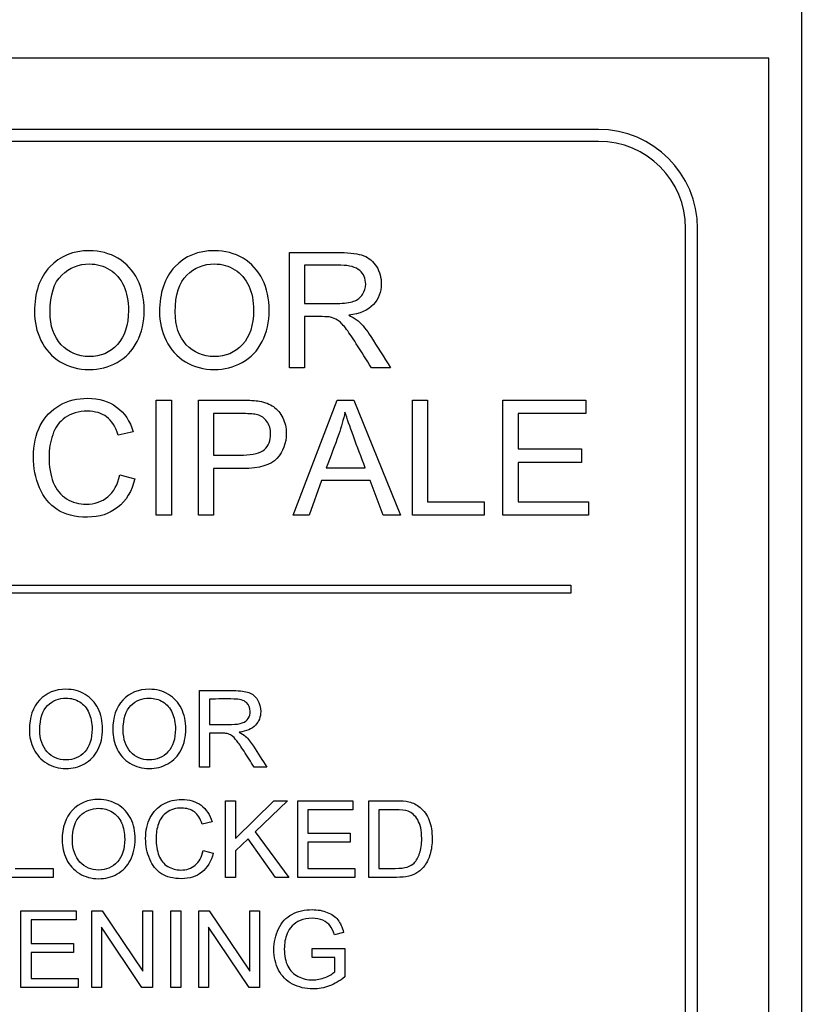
# Model space of a CAD drawing. Header units: inches. Extents: x 2 to 538, y -2 to 358.
# Tile 23 of 119: x 116.044 to 117.031, y 191.682 to 192.924. Entities that reach past the tile are written whole.
import ezdxf
from ezdxf.lldxf.tags import DXFTag

# ---------------------------------------------------------------- set-up
doc = ezdxf.new("R2010")
doc.units = ezdxf.units.IN
doc.header["$MEASUREMENT"] = 0
for name, color, linetype in [('Default', 7, 'Continuous'), ('DV1_Default', 7, 'Continuous'), ('LAB30004', 7, 'Continuous')]:
    doc.layers.add(name, color=color, linetype=linetype)
tags = doc.linetypes.add('HIDDEN2', pattern=[0.1875, 0.125, -0.0625]).pattern_tags.tags
tags[6:7] = [DXFTag(74, 4), DXFTag(75, 0), DXFTag(340, '0'), DXFTag(46, 0.0), DXFTag(50, 0.0), DXFTag(44, 0.0), DXFTag(45, 0.0)]
tags[4:5] = [DXFTag(74, 4), DXFTag(75, 0), DXFTag(340, '0'), DXFTag(46, 0.0), DXFTag(50, 0.0), DXFTag(44, 0.0), DXFTag(45, 0.0)]

# ---------------------------------------------------------------- blocks, each defined once
blk = doc.blocks.new('SE')
at = {"layer": 'DV1_Default', "color": 7, "linetype": 'HIDDEN2'}
blk.add_line((117.0309, 229.2926), (117.0309, 187.6258), dxfattribs=at)
at = {"layer": 'LAB30004', "color": 7, "linetype": 'Continuous'}
for p, q in [((116.9899, 192.8758), (114.7399, 192.8758)), ((116.9899, 190.6258), (116.9899, 192.8758)), ((116.7749, 192.7858), (114.9549, 192.7858)), ((116.7749, 192.7708), (114.9549, 192.7708)), ((116.8849, 190.8408), (116.8849, 192.6608)), ((116.8999, 190.8408), (116.8999, 192.6608)), ((116.3849, 192.4852), (116.3849, 192.6304)), ((116.404, 192.6144), (116.404, 192.5663)), ((116.404, 192.5496), (116.404, 192.4852)), ((116.404, 192.4852), (116.3849, 192.4852)), ((116.5125, 192.4852), (116.4885, 192.4852)), ((116.2169, 192.299), (116.2169, 192.4442)), ((116.2169, 192.4442), (116.2359, 192.4442)), ((116.2359, 192.4442), (116.2359, 192.299)), ((116.2701, 192.299), (116.2701, 192.4442)), ((116.3897, 192.299), (116.4451, 192.4442)), ((116.4451, 192.4442), (116.4663, 192.4442)), ((116.4663, 192.4442), (116.5251, 192.299)), ((116.5401, 192.299), (116.5401, 192.4442)), ((116.5401, 192.4442), (116.5592, 192.4442)), ((116.5592, 192.4442), (116.5592, 192.3161)), ((116.6543, 192.299), (116.6543, 192.4442)), ((116.6543, 192.4442), (116.759, 192.4442)), ((116.759, 192.4442), (116.759, 192.4272)), ((116.2892, 192.4272), (116.2892, 192.375)), ((116.759, 192.4272), (116.6734, 192.4272)), ((116.6734, 192.4272), (116.6734, 192.3826)), ((116.1876, 192.4044), (116.1689, 192.4)), ((116.6734, 192.3826), (116.7535, 192.3826)), ((116.7535, 192.3826), (116.7535, 192.3654)), ((116.7535, 192.3654), (116.6734, 192.3654)), ((116.6734, 192.3654), (116.6734, 192.3161)), ((116.2892, 192.358), (116.2892, 192.299)), ((116.4313, 192.3587), (116.4805, 192.3587)), ((116.1709, 192.3499), (116.1899, 192.3451)), ((116.4255, 192.3429), (116.4099, 192.299)), ((116.4867, 192.3429), (116.4255, 192.3429)), ((116.5033, 192.299), (116.4867, 192.3429)), ((116.5592, 192.3161), (116.6308, 192.3161)), ((116.6308, 192.3161), (116.6308, 192.299)), ((116.6734, 192.3161), (116.7624, 192.3161)), ((116.7624, 192.3161), (116.7624, 192.299)), ((116.2359, 192.299), (116.2169, 192.299)), ((116.2892, 192.299), (116.2701, 192.299)), ((116.4099, 192.299), (116.3897, 192.299)), ((116.5251, 192.299), (116.5033, 192.299)), ((116.6308, 192.299), (116.5401, 192.299)), ((116.7624, 192.299), (116.6543, 192.299)), ((114.9899, 192.2108), (116.7399, 192.2108)), ((116.7399, 192.2108), (116.7399, 192.2008)), ((116.7399, 192.2008), (114.9899, 192.2008)), ((116.2714, 191.9811), (116.2714, 192.0778)), ((116.2841, 192.0671), (116.2841, 192.0351)), ((116.2841, 192.0239), (116.2841, 191.9811)), ((116.2841, 191.9811), (116.2714, 191.9811)), ((116.3564, 191.9811), (116.3404, 191.9811)), ((116.3042, 191.842), (116.3042, 191.9388)), ((116.3042, 191.9388), (116.3169, 191.9388)), ((116.3169, 191.9388), (116.3169, 191.8911)), ((116.3169, 191.8911), (116.365, 191.9388)), ((116.3823, 191.9388), (116.3417, 191.8995)), ((116.365, 191.9388), (116.3823, 191.9388)), ((116.3953, 191.842), (116.3953, 191.9388)), ((116.3953, 191.9388), (116.465, 191.9388)), ((116.465, 191.9388), (116.465, 191.9274)), ((116.485, 191.842), (116.485, 191.9388)), ((116.465, 191.9274), (116.408, 191.9274)), ((116.408, 191.9274), (116.408, 191.8977)), ((116.4977, 191.9274), (116.4977, 191.8534)), ((116.2872, 191.9122), (116.2747, 191.9093)), ((116.3417, 191.8995), (116.3841, 191.842)), ((116.408, 191.8977), (116.4614, 191.8977)), ((116.4614, 191.8977), (116.4614, 191.8863)), ((116.3327, 191.8908), (116.3169, 191.8756)), ((116.3673, 191.842), (116.3327, 191.8908)), ((116.4614, 191.8863), (116.408, 191.8863)), ((116.408, 191.8863), (116.408, 191.8534)), ((116.276, 191.8759), (116.2888, 191.8727)), ((116.3169, 191.8756), (116.3169, 191.842)), ((116.0389, 191.8534), (116.0866, 191.8534)), ((116.0866, 191.8534), (116.0866, 191.842)), ((116.408, 191.8534), (116.4673, 191.8534)), ((116.4673, 191.8534), (116.4673, 191.842)), ((116.0866, 191.842), (116.0262, 191.842)), ((116.3169, 191.842), (116.3042, 191.842)), ((116.3841, 191.842), (116.3673, 191.842)), ((116.4673, 191.842), (116.3953, 191.842)), ((116.0461, 191.703), (116.0461, 191.7997)), ((116.0461, 191.7997), (116.1158, 191.7997)), ((116.1158, 191.7997), (116.1158, 191.7884)), ((116.1354, 191.703), (116.1354, 191.7997)), ((116.1354, 191.7997), (116.1485, 191.7997)), ((116.1485, 191.7997), (116.1997, 191.7236)), ((116.1997, 191.7236), (116.1997, 191.7997)), ((116.1997, 191.7997), (116.2119, 191.7997)), ((116.2119, 191.7997), (116.2119, 191.703)), ((116.2353, 191.703), (116.2353, 191.7997)), ((116.2353, 191.7997), (116.248, 191.7997)), ((116.248, 191.7997), (116.248, 191.703)), ((116.2705, 191.703), (116.2705, 191.7997)), ((116.2705, 191.7997), (116.2836, 191.7997)), ((116.2836, 191.7997), (116.3348, 191.7236)), ((116.3348, 191.7236), (116.3348, 191.7997)), ((116.3348, 191.7997), (116.3471, 191.7997)), ((116.3471, 191.7997), (116.3471, 191.703)), ((116.1158, 191.7884), (116.0588, 191.7884)), ((116.0588, 191.7884), (116.0588, 191.7586)), ((116.1988, 191.703), (116.1476, 191.7791)), ((116.1476, 191.7791), (116.1476, 191.703)), ((116.3339, 191.703), (116.2828, 191.7791)), ((116.2828, 191.7791), (116.2828, 191.703)), ((116.4532, 191.7726), (116.4416, 191.7695)), ((116.0588, 191.7586), (116.1122, 191.7586)), ((116.1122, 191.7586), (116.1122, 191.7473)), ((116.1122, 191.7473), (116.0588, 191.7473)), ((116.0588, 191.7473), (116.0588, 191.7144)), ((116.4136, 191.7409), (116.4136, 191.7523)), ((116.4136, 191.7523), (116.4547, 191.7523)), ((116.4547, 191.7523), (116.4547, 191.7164)), ((116.442, 191.7409), (116.4136, 191.7409)), ((116.442, 191.7228), (116.442, 191.7409)), ((116.0588, 191.7144), (116.1181, 191.7144)), ((116.1181, 191.7144), (116.1181, 191.703)), ((116.1181, 191.703), (116.0461, 191.703)), ((116.1476, 191.703), (116.1354, 191.703)), ((116.2119, 191.703), (116.1988, 191.703)), ((116.248, 191.703), (116.2353, 191.703)), ((116.2828, 191.703), (116.2705, 191.703)), ((116.3471, 191.703), (116.3339, 191.703))]:
    blk.add_line(p, q, dxfattribs=at)
for radius in [0.125, 0.11]:
    blk.add_arc((116.7749, 192.6608), radius, 0, 90, dxfattribs=at)
for points, knots in [([(116.0631, 192.5558), (116.0631, 192.5799), (116.0696, 192.5987), (116.0824, 192.6124), (116.0952, 192.626), (116.112, 192.6328), (116.1457, 192.6328), (116.1578, 192.6296), (116.1685, 192.6232), (116.1793, 192.6168), (116.1874, 192.6078), (116.1931, 192.5964), (116.1988, 192.585), (116.2015, 192.572), (116.2015, 192.5428), (116.1985, 192.5297), (116.1867, 192.5065), (116.1783, 192.4977), (116.1675, 192.4917), (116.1566, 192.4856), (116.1449, 192.4828), (116.1187, 192.4828), (116.1065, 192.4861), (116.085, 192.4992), (116.0769, 192.5082), (116.0713, 192.5196), (116.0657, 192.531), (116.0631, 192.5431), (116.0631, 192.5558)], [0, 0, 0, 0, 0.133436, 0.133436, 0.133436, 0.25654, 0.25654, 0.337053, 0.337053, 0.337053, 0.417317, 0.417317, 0.417317, 0.502271, 0.502271, 0.588357, 0.588357, 0.674444, 0.674444, 0.674444, 0.751391, 0.751391, 0.834849, 0.834849, 0.918307, 0.918307, 0.918307, 1, 1, 1, 1]), ([(116.2209, 192.5558), (116.2209, 192.5799), (116.2274, 192.5987), (116.2402, 192.6124), (116.253, 192.6261), (116.2698, 192.6328), (116.3036, 192.6328), (116.3156, 192.6296), (116.3264, 192.6232), (116.3371, 192.6168), (116.3453, 192.6078), (116.3509, 192.5964), (116.3566, 192.585), (116.3593, 192.572), (116.3593, 192.5428), (116.3564, 192.5297), (116.3504, 192.5181), (116.3445, 192.5065), (116.3361, 192.4977), (116.3253, 192.4917), (116.3144, 192.4856), (116.3027, 192.4828), (116.2765, 192.4828), (116.2643, 192.4861), (116.2429, 192.4992), (116.2347, 192.5082), (116.2237, 192.531), (116.2209, 192.5431), (116.2209, 192.5558)], [0, 0, 0, 0, 0.133447, 0.133447, 0.133447, 0.256567, 0.256567, 0.337091, 0.337091, 0.337091, 0.417385, 0.417385, 0.417385, 0.505066, 0.505066, 0.593917, 0.593917, 0.593917, 0.674508, 0.674508, 0.674508, 0.751025, 0.751025, 0.834017, 0.834017, 0.917008, 0.917008, 1, 1, 1, 1]), ([(116.3849, 192.6304), (116.4063, 192.6304), (116.4277, 192.6304), (116.4491, 192.6304), (116.4621, 192.6304), (116.4719, 192.6291), (116.4787, 192.6265), (116.4854, 192.6239), (116.4908, 192.6193), (116.4948, 192.6127), (116.4989, 192.6061), (116.5008, 192.5988), (116.5008, 192.5805), (116.4975, 192.5718), (116.4842, 192.5577), (116.4738, 192.5531), (116.4599, 192.5513)], [0, 0, 0, 0, 0.318057, 0.318057, 0.318057, 0.46663, 0.46663, 0.46663, 0.573882, 0.573882, 0.573882, 0.693773, 0.693773, 0.846886, 0.846886, 1, 1, 1, 1]), ([(116.0828, 192.5555), (116.0828, 192.538), (116.0875, 192.5241), (116.0969, 192.5142), (116.1063, 192.5042), (116.118, 192.4991), (116.1466, 192.4991), (116.1585, 192.5041), (116.177, 192.5244), (116.1817, 192.5388), (116.1817, 192.5693), (116.1797, 192.5795), (116.1758, 192.5883), (116.1718, 192.5972), (116.1659, 192.604), (116.1583, 192.6088), (116.1506, 192.6137), (116.142, 192.6161), (116.119, 192.6161), (116.1073, 192.6114), (116.0975, 192.602), (116.0878, 192.5927), (116.0828, 192.5772), (116.0828, 192.5555)], [0, 0, 0, 0, 0.12936, 0.12936, 0.12936, 0.253622, 0.253622, 0.379574, 0.379574, 0.505526, 0.505526, 0.585143, 0.585143, 0.585143, 0.664256, 0.664256, 0.664256, 0.743199, 0.743199, 0.854836, 0.854836, 0.854836, 1, 1, 1, 1]), ([(116.2407, 192.5555), (116.2407, 192.538), (116.2454, 192.5241), (116.2547, 192.5142), (116.2642, 192.5042), (116.2759, 192.4991), (116.3044, 192.4991), (116.3163, 192.5041), (116.3256, 192.5143), (116.3349, 192.5245), (116.3396, 192.5388), (116.3396, 192.5693), (116.3376, 192.5795), (116.3296, 192.5971), (116.3238, 192.604), (116.3085, 192.6136), (116.2999, 192.6161), (116.2768, 192.6161), (116.2651, 192.6114), (116.2553, 192.602), (116.2456, 192.5927), (116.2407, 192.5772), (116.2407, 192.5555)], [0, 0, 0, 0, 0.129276, 0.129276, 0.129276, 0.243008, 0.243008, 0.359076, 0.359076, 0.359076, 0.489895, 0.489895, 0.572588, 0.572588, 0.655282, 0.655282, 0.737976, 0.737976, 0.854916, 0.854916, 0.854916, 1, 1, 1, 1]), ([(116.404, 192.5663), (116.4177, 192.5663), (116.4315, 192.5663), (116.4452, 192.5663), (116.454, 192.5663), (116.4609, 192.5672), (116.4659, 192.569), (116.4709, 192.5708), (116.4746, 192.5737), (116.4772, 192.5777), (116.4799, 192.5817), (116.4811, 192.5861), (116.4811, 192.5976), (116.4786, 192.6033), (116.4736, 192.6077), (116.4686, 192.6121), (116.4607, 192.6143), (116.4499, 192.6144), (116.4346, 192.6146), (116.4193, 192.6144), (116.404, 192.6144)], [0, 0, 0, 0, 0.228274, 0.228274, 0.228274, 0.344203, 0.344203, 0.344203, 0.424522, 0.424522, 0.424522, 0.498199, 0.498199, 0.60718, 0.60718, 0.60718, 0.746064, 0.746064, 0.746064, 1, 1, 1, 1]), ([(116.4885, 192.4852), (116.4821, 192.4952), (116.4757, 192.5053), (116.4693, 192.5154), (116.4637, 192.5241), (116.4591, 192.5307), (116.4555, 192.5354), (116.4519, 192.54), (116.4486, 192.5433), (116.4457, 192.5451), (116.4429, 192.5469), (116.4399, 192.5482), (116.4369, 192.5489), (116.4348, 192.5494), (116.4312, 192.5496), (116.4263, 192.5496), (116.4189, 192.5496), (116.4114, 192.5496), (116.404, 192.5496)], [0, 0, 0, 0, 0.306819, 0.306819, 0.306819, 0.515477, 0.515477, 0.515477, 0.634456, 0.634456, 0.634456, 0.716945, 0.716945, 0.716945, 0.808478, 0.808478, 0.808478, 1, 1, 1, 1]), ([(116.4599, 192.5513), (116.4651, 192.5488), (116.4688, 192.5464), (116.4715, 192.5441), (116.4773, 192.5391), (116.4824, 192.5325), (116.4874, 192.5247), (116.4958, 192.5116), (116.5041, 192.4984), (116.5125, 192.4852)], [0, 0, 0, 0, 0.160109, 0.160109, 0.160109, 0.45305, 0.45305, 0.45305, 1, 1, 1, 1]), ([(116.1899, 192.3451), (116.186, 192.3293), (116.1787, 192.3173), (116.1579, 192.3007), (116.145, 192.2966), (116.1143, 192.2966), (116.1016, 192.2997), (116.0918, 192.3061), (116.082, 192.3125), (116.0745, 192.3217), (116.0643, 192.3458), (116.0618, 192.3588), (116.0618, 192.3878), (116.0647, 192.4009), (116.0705, 192.4122), (116.0762, 192.4234), (116.0844, 192.432), (116.095, 192.4378), (116.1057, 192.4437), (116.1175, 192.4466), (116.1448, 192.4466), (116.157, 192.4429), (116.1668, 192.4355), (116.1768, 192.4281), (116.1837, 192.4177), (116.1876, 192.4044)], [0, 0, 0, 0, 0.104304, 0.104304, 0.208607, 0.208607, 0.316922, 0.316922, 0.316922, 0.414078, 0.414078, 0.511233, 0.511233, 0.616484, 0.616484, 0.616484, 0.708761, 0.708761, 0.708761, 0.799094, 0.799094, 0.90243, 0.90243, 0.90243, 1, 1, 1, 1]), ([(116.2701, 192.4442), (116.2883, 192.4442), (116.3066, 192.4442), (116.3249, 192.4442), (116.3344, 192.4442), (116.3419, 192.4437), (116.3469, 192.4429), (116.3541, 192.4416), (116.36, 192.4394), (116.3649, 192.436), (116.3697, 192.4327), (116.3736, 192.428), (116.3794, 192.416), (116.3809, 192.4093), (116.3809, 192.3898), (116.377, 192.3794), (116.3691, 192.3708), (116.3613, 192.3622), (116.347, 192.3579), (116.3264, 192.358), (116.314, 192.3581), (116.3016, 192.358), (116.2892, 192.358)], [0, 0, 0, 0, 0.216955, 0.216955, 0.216955, 0.304453, 0.304453, 0.304453, 0.381252, 0.381252, 0.381252, 0.458998, 0.458998, 0.536744, 0.536744, 0.671224, 0.671224, 0.671224, 0.852685, 0.852685, 0.852685, 1, 1, 1, 1]), ([(116.1689, 192.4), (116.1655, 192.4105), (116.1606, 192.4182), (116.1542, 192.4231), (116.1478, 192.4279), (116.1397, 192.4302), (116.1299, 192.4303), (116.1188, 192.4304), (116.1094, 192.4276), (116.1019, 192.4222), (116.0945, 192.4168), (116.0891, 192.4097), (116.0861, 192.4006), (116.0832, 192.3916), (116.0815, 192.3824), (116.0815, 192.3604), (116.0833, 192.3496), (116.0905, 192.3312), (116.0961, 192.3244), (116.1037, 192.3198), (116.1113, 192.3153), (116.1196, 192.313), (116.1391, 192.313), (116.1483, 192.3161), (116.1632, 192.3284), (116.1682, 192.3377), (116.1709, 192.3499)], [0, 0, 0, 0, 0.09709, 0.09709, 0.09709, 0.18706, 0.18706, 0.18706, 0.290717, 0.290717, 0.290717, 0.385558, 0.385558, 0.385558, 0.47169, 0.47169, 0.583053, 0.583053, 0.694415, 0.694415, 0.694415, 0.783259, 0.783259, 0.89163, 0.89163, 1, 1, 1, 1]), ([(116.2892, 192.375), (116.3017, 192.375), (116.3143, 192.375), (116.3268, 192.375), (116.3392, 192.375), (116.3481, 192.3773), (116.3585, 192.3866), (116.3611, 192.3932), (116.3611, 192.4077), (116.3596, 192.4129), (116.3565, 192.4173), (116.3534, 192.4216), (116.3494, 192.4245), (116.3444, 192.4259), (116.3411, 192.4267), (116.3351, 192.4272), (116.3264, 192.4272), (116.314, 192.4272), (116.3016, 192.4272), (116.2892, 192.4272)], [0, 0, 0, 0, 0.215618, 0.215618, 0.215618, 0.355305, 0.355305, 0.494991, 0.494991, 0.596144, 0.596144, 0.596144, 0.682987, 0.682987, 0.682987, 0.786595, 0.786595, 0.786595, 1, 1, 1, 1]), ([(116.455, 192.4292), (116.453, 192.4198), (116.4503, 192.4105), (116.4471, 192.4012), (116.4422, 192.3869), (116.4366, 192.3729), (116.4313, 192.3587)], [0, 0, 0, 0, 0.391046, 0.391046, 0.391046, 1, 1, 1, 1]), ([(116.4805, 192.3587), (116.4755, 192.3721), (116.4705, 192.3855), (116.4656, 192.3989), (116.461, 192.4112), (116.4576, 192.4212), (116.455, 192.4292)], [0, 0, 0, 0, 0.571633, 0.571633, 0.571633, 1, 1, 1, 1]), ([(116.0567, 192.0281), (116.0567, 192.0442), (116.061, 192.0567), (116.0696, 192.0658), (116.0782, 192.0748), (116.0893, 192.0794), (116.1118, 192.0794), (116.1198, 192.0773), (116.127, 192.073), (116.1342, 192.0687), (116.1396, 192.0628), (116.1434, 192.0552), (116.1472, 192.0475), (116.149, 192.0389), (116.149, 192.0194), (116.147, 192.0107), (116.1391, 191.9952), (116.1335, 191.9894), (116.1263, 191.9854), (116.119, 191.9813), (116.1112, 191.9794), (116.0938, 191.9794), (116.0857, 191.9816), (116.0714, 191.9904), (116.066, 191.9964), (116.0622, 192.004), (116.0585, 192.0116), (116.0567, 192.0196), (116.0567, 192.0281)], [0, 0, 0, 0, 0.133473, 0.133473, 0.133473, 0.256557, 0.256557, 0.337058, 0.337058, 0.337058, 0.417322, 0.417322, 0.417322, 0.502275, 0.502275, 0.58836, 0.58836, 0.674446, 0.674446, 0.674446, 0.751393, 0.751393, 0.83485, 0.83485, 0.918308, 0.918308, 0.918308, 1, 1, 1, 1]), ([(116.1619, 192.0281), (116.1619, 192.0442), (116.1662, 192.0567), (116.1748, 192.0658), (116.1833, 192.0749), (116.1945, 192.0794), (116.217, 192.0794), (116.225, 192.0773), (116.2321, 192.073), (116.2393, 192.0687), (116.2448, 192.0628), (116.2485, 192.0552), (116.2523, 192.0475), (116.2541, 192.0389), (116.2541, 192.0194), (116.2522, 192.0107), (116.2482, 192.0029), (116.2442, 191.9952), (116.2387, 191.9894), (116.2314, 191.9854), (116.2242, 191.9813), (116.2164, 191.9794), (116.1989, 191.9794), (116.1908, 191.9816), (116.1765, 191.9904), (116.1711, 191.9964), (116.1638, 192.0116), (116.1619, 192.0196), (116.1619, 192.0281)], [0, 0, 0, 0, 0.133447, 0.133447, 0.133447, 0.256567, 0.256567, 0.337091, 0.337091, 0.337091, 0.417385, 0.417385, 0.417385, 0.505066, 0.505066, 0.593917, 0.593917, 0.593917, 0.674508, 0.674508, 0.674508, 0.751025, 0.751025, 0.834017, 0.834017, 0.917008, 0.917008, 1, 1, 1, 1]), ([(116.0699, 192.0279), (116.0699, 192.0162), (116.073, 192.007), (116.0793, 192.0004), (116.0856, 191.9937), (116.0933, 191.9903), (116.1124, 191.9903), (116.1203, 191.9937), (116.1327, 192.0072), (116.1358, 192.0168), (116.1358, 192.0371), (116.1345, 192.0439), (116.1318, 192.0498), (116.1292, 192.0556), (116.1253, 192.0602), (116.1202, 192.0634), (116.115, 192.0667), (116.1094, 192.0682), (116.094, 192.0682), (116.0862, 192.0652), (116.0797, 192.0589), (116.0732, 192.0527), (116.0699, 192.0424), (116.0699, 192.0279)], [0, 0, 0, 0, 0.12936, 0.12936, 0.12936, 0.253622, 0.253622, 0.379574, 0.379574, 0.505526, 0.505526, 0.585143, 0.585143, 0.585143, 0.664256, 0.664256, 0.664256, 0.743199, 0.743199, 0.854836, 0.854836, 0.854836, 1, 1, 1, 1]), ([(116.1751, 192.0279), (116.1751, 192.0162), (116.1782, 192.007), (116.1844, 192.0004), (116.1907, 191.9937), (116.1985, 191.9903), (116.2175, 191.9903), (116.2255, 191.9937), (116.2316, 192.0004), (116.2378, 192.0072), (116.241, 192.0168), (116.241, 192.0371), (116.2396, 192.0439), (116.2343, 192.0556), (116.2304, 192.0602), (116.2202, 192.0666), (116.2145, 192.0682), (116.1991, 192.0682), (116.1913, 192.0652), (116.1848, 192.0589), (116.1783, 192.0527), (116.1751, 192.0424), (116.1751, 192.0279)], [0, 0, 0, 0, 0.129276, 0.129276, 0.129276, 0.243008, 0.243008, 0.359076, 0.359076, 0.359076, 0.489895, 0.489895, 0.572588, 0.572588, 0.655282, 0.655282, 0.737976, 0.737976, 0.854916, 0.854916, 0.854916, 1, 1, 1, 1]), ([(116.2714, 192.0778), (116.2856, 192.0778), (116.2999, 192.0778), (116.3142, 192.0778), (116.3228, 192.0778), (116.3293, 192.0769), (116.3383, 192.0735), (116.3419, 192.0704), (116.3446, 192.066), (116.3473, 192.0615), (116.3486, 192.0567), (116.3486, 192.0445), (116.3464, 192.0387), (116.3375, 192.0293), (116.3307, 192.0263), (116.3214, 192.0251)], [0, 0, 0, 0, 0.318569, 0.318569, 0.318569, 0.446295, 0.446295, 0.574021, 0.574021, 0.574021, 0.693873, 0.693873, 0.846936, 0.846936, 1, 1, 1, 1]), ([(116.2841, 192.0351), (116.2933, 192.0351), (116.3024, 192.0351), (116.3116, 192.0351), (116.3175, 192.0351), (116.322, 192.0357), (116.3286, 192.0381), (116.3311, 192.04), (116.3329, 192.0427), (116.3346, 192.0454), (116.3354, 192.0483), (116.3354, 192.0559), (116.3338, 192.0597), (116.3305, 192.0627), (116.3272, 192.0657), (116.3218, 192.0671), (116.3147, 192.0671), (116.3045, 192.0672), (116.2943, 192.0671), (116.2841, 192.0671)], [0, 0, 0, 0, 0.228452, 0.228452, 0.228452, 0.326379, 0.326379, 0.424306, 0.424306, 0.424306, 0.497919, 0.497919, 0.606805, 0.606805, 0.606805, 0.745866, 0.745866, 0.745866, 1, 1, 1, 1]), ([(116.3404, 191.9811), (116.3361, 191.9878), (116.3319, 191.9944), (116.3276, 192.0011), (116.3239, 192.007), (116.3208, 192.0114), (116.3184, 192.0145), (116.3159, 192.0175), (116.3138, 192.0198), (116.3119, 192.021), (116.31, 192.0222), (116.3081, 192.023), (116.3061, 192.0235), (116.3046, 192.0238), (116.3023, 192.0239), (116.2989, 192.0239), (116.294, 192.0239), (116.289, 192.0239), (116.2841, 192.0239)], [0, 0, 0, 0, 0.306556, 0.306556, 0.306556, 0.515835, 0.515835, 0.515835, 0.634196, 0.634196, 0.634196, 0.716772, 0.716772, 0.716772, 0.809186, 0.809186, 0.809186, 1, 1, 1, 1]), ([(116.3214, 192.0251), (116.3247, 192.0234), (116.3273, 192.0218), (116.3291, 192.0203), (116.3329, 192.0169), (116.3363, 192.0125), (116.3397, 192.0074), (116.3454, 191.9987), (116.3508, 191.9898), (116.3564, 191.9811)], [0, 0, 0, 0, 0.159232, 0.159232, 0.159232, 0.452828, 0.452828, 0.452828, 1, 1, 1, 1]), ([(116.098, 191.8891), (116.098, 191.9051), (116.1023, 191.9176), (116.1109, 191.9267), (116.1195, 191.9358), (116.1306, 191.9404), (116.153, 191.9404), (116.1611, 191.9382), (116.1682, 191.9339), (116.1754, 191.9296), (116.1808, 191.9237), (116.1846, 191.9162), (116.1884, 191.9085), (116.1902, 191.8999), (116.1902, 191.8804), (116.1882, 191.8717), (116.1803, 191.8562), (116.1747, 191.8503), (116.1675, 191.8464), (116.1603, 191.8423), (116.1525, 191.8404), (116.135, 191.8404), (116.1269, 191.8426), (116.1198, 191.847), (116.1126, 191.8514), (116.1072, 191.8574), (116.1035, 191.865), (116.0997, 191.8725), (116.098, 191.8806), (116.098, 191.8891)], [0, 0, 0, 0, 0.133276, 0.133276, 0.133276, 0.256498, 0.256498, 0.337089, 0.337089, 0.337089, 0.417188, 0.417188, 0.417188, 0.50216, 0.50216, 0.588265, 0.588265, 0.67437, 0.67437, 0.67437, 0.752811, 0.752811, 0.837889, 0.837889, 0.837889, 0.91829, 0.91829, 0.91829, 1, 1, 1, 1]), ([(116.2888, 191.8727), (116.2861, 191.8622), (116.2812, 191.8542), (116.2673, 191.8431), (116.2588, 191.8404), (116.2384, 191.8404), (116.2299, 191.8425), (116.2234, 191.8467), (116.2168, 191.851), (116.2119, 191.8571), (116.2051, 191.8732), (116.2034, 191.8818), (116.2034, 191.9011), (116.2053, 191.9099), (116.2091, 191.9174), (116.2129, 191.9249), (116.2185, 191.9306), (116.2326, 191.9384), (116.2405, 191.9404), (116.2586, 191.9404), (116.2668, 191.9379), (116.2734, 191.933), (116.28, 191.928), (116.2846, 191.9211), (116.2872, 191.9122)], [0, 0, 0, 0, 0.104337, 0.104337, 0.208675, 0.208675, 0.317025, 0.317025, 0.317025, 0.414112, 0.414112, 0.511199, 0.511199, 0.616377, 0.616377, 0.616377, 0.707613, 0.707613, 0.79885, 0.79885, 0.902528, 0.902528, 0.902528, 1, 1, 1, 1]), ([(116.485, 191.9388), (116.4961, 191.9388), (116.5072, 191.9388), (116.5183, 191.9388), (116.5259, 191.9388), (116.5316, 191.9383), (116.5355, 191.9374), (116.5411, 191.9361), (116.5458, 191.9338), (116.5498, 191.9304), (116.5548, 191.9261), (116.5586, 191.9206), (116.5612, 191.9139), (116.5638, 191.9072), (116.565, 191.8995), (116.565, 191.8836), (116.5641, 191.877), (116.5624, 191.8713), (116.5608, 191.8657), (116.5585, 191.861), (116.5558, 191.8572), (116.5531, 191.8535), (116.5502, 191.8506), (116.547, 191.8485), (116.5438, 191.8464), (116.5361, 191.8431), (116.5258, 191.842), (116.5199, 191.842), (116.5083, 191.842), (116.4967, 191.842), (116.485, 191.842)], [0, 0, 0, 0, 0.150371, 0.150371, 0.150371, 0.228413, 0.228413, 0.228413, 0.300667, 0.300667, 0.300667, 0.392561, 0.392561, 0.392561, 0.49805, 0.49805, 0.587795, 0.587795, 0.587795, 0.658522, 0.658522, 0.658522, 0.714974, 0.714974, 0.714974, 0.778673, 0.842373, 0.842373, 0.842373, 1, 1, 1, 1]), ([(116.1111, 191.8888), (116.1111, 191.8772), (116.1143, 191.868), (116.1205, 191.8614), (116.1268, 191.8547), (116.1346, 191.8513), (116.1536, 191.8513), (116.1615, 191.8547), (116.1739, 191.8682), (116.177, 191.8778), (116.177, 191.8981), (116.1757, 191.9049), (116.1731, 191.9107), (116.1704, 191.9166), (116.1665, 191.9211), (116.1614, 191.9244), (116.1563, 191.9277), (116.1506, 191.9292), (116.1352, 191.9292), (116.1274, 191.9261), (116.1209, 191.9199), (116.1144, 191.9137), (116.1111, 191.9033), (116.1111, 191.8888)], [0, 0, 0, 0, 0.12936, 0.12936, 0.12936, 0.25362, 0.25362, 0.379572, 0.379572, 0.505523, 0.505523, 0.58514, 0.58514, 0.58514, 0.664225, 0.664225, 0.664225, 0.743181, 0.743181, 0.854837, 0.854837, 0.854837, 1, 1, 1, 1]), ([(116.2747, 191.9093), (116.2724, 191.9163), (116.2692, 191.9214), (116.2649, 191.9247), (116.2606, 191.9278), (116.2552, 191.9294), (116.2488, 191.9295), (116.2413, 191.9296), (116.2351, 191.9277), (116.2301, 191.9241), (116.2251, 191.9205), (116.2216, 191.9158), (116.2196, 191.9097), (116.2175, 191.9037), (116.2165, 191.8975), (116.2165, 191.8829), (116.2178, 191.8757), (116.2225, 191.8635), (116.2263, 191.8589), (116.2313, 191.8559), (116.2364, 191.8529), (116.2418, 191.8513), (116.2549, 191.8513), (116.261, 191.8534), (116.266, 191.8575), (116.271, 191.8616), (116.2743, 191.8678), (116.276, 191.8759)], [0, 0, 0, 0, 0.097161, 0.097161, 0.097161, 0.186779, 0.186779, 0.186779, 0.290478, 0.290478, 0.290478, 0.385511, 0.385511, 0.385511, 0.471658, 0.471658, 0.583041, 0.583041, 0.694423, 0.694423, 0.694423, 0.782104, 0.782104, 0.887893, 0.887893, 0.887893, 1, 1, 1, 1]), ([(116.4977, 191.8534), (116.5046, 191.8534), (116.5116, 191.8534), (116.5185, 191.8534), (116.5248, 191.8534), (116.5299, 191.8539), (116.5335, 191.8551), (116.5371, 191.8563), (116.54, 191.858), (116.5422, 191.8601), (116.5453, 191.8631), (116.5476, 191.8673), (116.5492, 191.8724), (116.5509, 191.8775), (116.5518, 191.8838), (116.5518, 191.9012), (116.5501, 191.909), (116.5468, 191.9145), (116.5435, 191.9199), (116.5395, 191.9236), (116.5347, 191.9254), (116.5313, 191.9268), (116.5257, 191.9274), (116.5181, 191.9274), (116.5113, 191.9274), (116.5045, 191.9274), (116.4977, 191.9274)], [0, 0, 0, 0, 0.131848, 0.131848, 0.131848, 0.228246, 0.228246, 0.228246, 0.292656, 0.292656, 0.292656, 0.383802, 0.383802, 0.383802, 0.499158, 0.499158, 0.658026, 0.658026, 0.658026, 0.76369, 0.76369, 0.76369, 0.870593, 0.870593, 0.870593, 1, 1, 1, 1]), ([(116.4547, 191.7164), (116.4485, 191.7115), (116.442, 191.7077), (116.4286, 191.7026), (116.4217, 191.7013), (116.4052, 191.7013), (116.3966, 191.7034), (116.381, 191.7115), (116.3751, 191.7174), (116.3712, 191.7251), (116.3673, 191.7328), (116.3652, 191.7414), (116.3652, 191.7603), (116.3672, 191.7691), (116.3711, 191.7772), (116.3751, 191.7854), (116.3807, 191.7914), (116.3881, 191.7954), (116.3956, 191.7993), (116.404, 191.8013), (116.4207, 191.8013), (116.427, 191.8002), (116.4326, 191.7979), (116.4383, 191.7957), (116.4427, 191.7925), (116.446, 191.7885), (116.4492, 191.7845), (116.4516, 191.7791), (116.4532, 191.7726)], [0, 0, 0, 0, 0.080411, 0.080411, 0.160823, 0.160823, 0.268282, 0.268282, 0.375741, 0.375741, 0.375741, 0.481821, 0.481821, 0.587179, 0.587179, 0.587179, 0.686425, 0.686425, 0.686425, 0.790318, 0.790318, 0.866321, 0.866321, 0.866321, 0.931134, 0.931134, 0.931134, 1, 1, 1, 1]), ([(116.4416, 191.7695), (116.4401, 191.7744), (116.4383, 191.7782), (116.4362, 191.7811), (116.434, 191.7839), (116.431, 191.7861), (116.427, 191.7879), (116.423, 191.7896), (116.4185, 191.7904), (116.4078, 191.7904), (116.4028, 191.7895), (116.3985, 191.7877), (116.3943, 191.7859), (116.3908, 191.7836), (116.3882, 191.7807), (116.3856, 191.7777), (116.3836, 191.7746), (116.3821, 191.7711), (116.3795, 191.7652), (116.3784, 191.7586), (116.3784, 191.7429), (116.3799, 191.7357), (116.3829, 191.7299), (116.3858, 191.7241), (116.3901, 191.7198), (116.4015, 191.7141), (116.4075, 191.7127), (116.4194, 191.7127), (116.4248, 191.7138), (116.4301, 191.7159), (116.4353, 191.718), (116.4393, 191.7203), (116.442, 191.7228)], [0, 0, 0, 0, 0.068464, 0.068464, 0.068464, 0.130211, 0.130211, 0.130211, 0.200835, 0.200835, 0.285399, 0.285399, 0.285399, 0.352344, 0.352344, 0.352344, 0.412918, 0.412918, 0.412918, 0.513174, 0.513174, 0.638494, 0.638494, 0.638494, 0.738737, 0.738737, 0.83898, 0.83898, 0.92606, 0.92606, 0.92606, 1, 1, 1, 1])]:
    blk.add_open_spline(points, degree=3, knots=knots, dxfattribs=at)

msp = doc.modelspace()

# ---------------------------------------------------------------- block references
at = {"layer": 'Default'}
msp.add_blockref('SE', (0, 0), dxfattribs=at)

doc.saveas('drawing.dxf')
